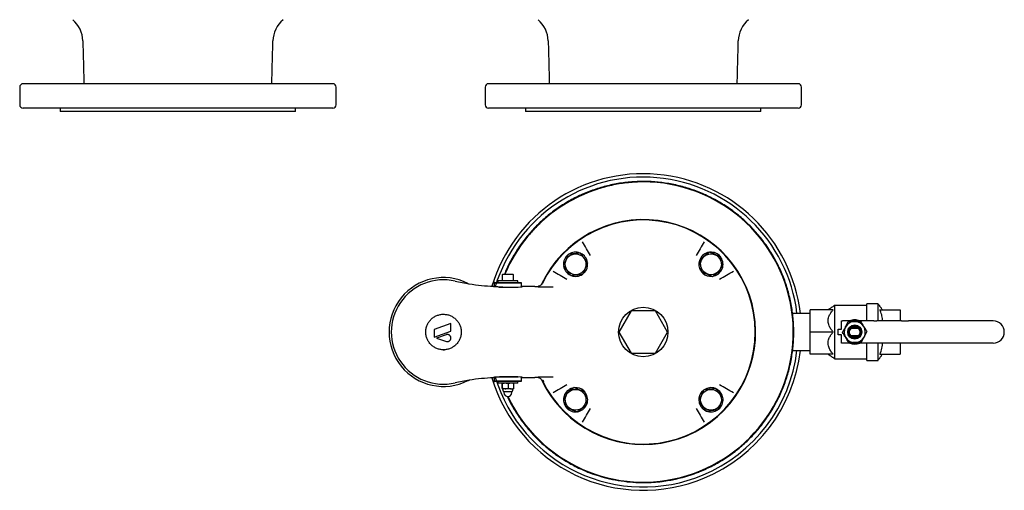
# Model space of a CAD drawing. Extents: x -644 to 6742, y -4733 to 593.
# Tile 34 of 53: x 1560 to 2447, y -1703 to -1279. Entities that reach past the tile are written whole.
import ezdxf

# ---------------------------------------------------------------- set-up
doc = ezdxf.new("R2010")
doc.units = 0
doc.header["$LTSCALE"] = 25
doc.layers.get('0').update_dxf_attribs({"linetype": 'CONTINUOUS'})

msp = doc.modelspace()

# ---------------------------------------------------------------- linework, layer by layer
at = {"color": 7, "linetype": 'CONTINUOUS'}
for p, q in [((1573.36, -1337), (1562.74, -1337)), ((1841.74, -1337), (1573.36, -1337)), ((2174.91, -1337), (1982.03, -1337)), ((2261.03, -1337), (2174.91, -1337)), ((1573.36, -1359), (1562.74, -1359)), ((1841.74, -1359), (1573.36, -1359)), ((1604.31, -1362), (1596.24, -1362)), ((1808.24, -1362), (1604.31, -1362)), ((2174.91, -1359), (1982.03, -1359)), ((2162.09, -1362), (2015.53, -1362)), ((2227.53, -1362), (2162.09, -1362)), ((2261.03, -1359), (2174.91, -1359)), ((2068.63, -1506.87), (2067.49, -1507.97)), ((2175.21, -1507.65), (2174.12, -1506.51)), ((2000.82, -1516.55), (1987.18, -1516.55)), ((1987.68, -1516.05), (2000.77, -1516.05)), ((2008.31, -1514.45), (1990.53, -1514.45)), ((1995.13, -1508.45), (2001.8, -1508.45)), ((2000.77, -1516.05), (2011.38, -1516.05)), ((2011.88, -1516.55), (2000.82, -1516.55)), ((2001.8, -1508.45), (2003.93, -1508.45)), ((2008.53, -1514.45), (2008.31, -1514.45)), ((1991.57, -1520.05), (2008.82, -1520.05)), ((2023.93, -1519.55), (2026.02, -1519.55)), ((2110.56, -1541.55), (2099.59, -1560.55)), ((2132.5, -1541.55), (2110.56, -1541.55)), ((2143.47, -1560.55), (2132.5, -1541.55)), ((2292.67, -1540.55), (2272.03, -1540.55)), ((2272.03, -1560.55), (2272.03, -1540.55)), ((2294.03, -1584.55), (2294.03, -1536.55)), ((2323.03, -1550.55), (2323.03, -1535.05)), ((2333.03, -1550.55), (2333.03, -1535.05)), ((2334.78, -1540.55), (2353.03, -1540.55)), ((2353.03, -1540.55), (2353.03, -1550.55)), ((2300.03, -1550.55), (2301.03, -1550.55)), ((2300.03, -1558.05), (2300.03, -1550.55)), ((2329.13, -1550.55), (2301.03, -1550.55)), ((2329.13, -1550.55), (2331.96, -1550.55)), ((2354.15, -1550.55), (2331.96, -1550.55)), ((2354.15, -1550.55), (2360.52, -1550.55)), ((2436.79, -1550.55), (2360.52, -1550.55)), ((1948.24, -1552.87), (1933.24, -1558.33)), ((1933.24, -1558.33), (1933.24, -1565.33)), ((1933.24, -1565.33), (1948.24, -1559.87)), ((1948.24, -1559.87), (1948.24, -1552.87)), ((2099.59, -1560.55), (2110.56, -1579.55)), ((2132.5, -1579.55), (2143.47, -1560.55)), ((2292.67, -1560.55), (2272.03, -1560.55)), ((2272.03, -1580.55), (2272.03, -1560.55)), ((2297.03, -1558.05), (2300.03, -1558.05)), ((2297.03, -1563.05), (2297.03, -1558.05)), ((2308.96, -1557.05), (2315.1, -1557.05)), ((1943.99, -1563.02), (1935.24, -1566.2)), ((1935.24, -1566.2), (1944.12, -1569.01)), ((2300.03, -1563.05), (2297.03, -1563.05)), ((2300.03, -1570.55), (2300.03, -1563.05)), ((2315.1, -1564.05), (2308.96, -1564.05)), ((2301.03, -1570.55), (2300.03, -1570.55)), ((2329.13, -1570.55), (2301.03, -1570.55)), ((2323.03, -1586.05), (2323.03, -1570.55)), ((2331.96, -1570.55), (2329.13, -1570.55)), ((2354.15, -1570.55), (2331.96, -1570.55)), ((2333.03, -1586.05), (2333.03, -1570.55)), ((2353.03, -1570.55), (2353.03, -1580.55)), ((2360.52, -1570.55), (2354.15, -1570.55)), ((2436.79, -1570.55), (2360.52, -1570.55)), ((2110.56, -1579.55), (2132.5, -1579.55)), ((2292.67, -1580.55), (2272.03, -1580.55)), ((2334.78, -1580.55), (2353.03, -1580.55)), ((1987.18, -1604.55), (1991.78, -1604.55)), ((1992.1, -1605.05), (1987.68, -1605.05)), ((2008.82, -1601.05), (1991.49, -1601.05)), ((1991.78, -1604.55), (2011.88, -1604.55)), ((2011.38, -1605.05), (1992.1, -1605.05)), ((2026.02, -1601.55), (2023.93, -1601.55)), ((2008.08, -1606.65), (1990.53, -1606.65)), ((1994.27, -1611.21), (1994.27, -1607.1)), ((1997.47, -1611.65), (1994.55, -1611.65)), ((1994.84, -1611.21), (1994.84, -1607.1)), ((1996.03, -1614.15), (2003.03, -1614.15)), ((2002.45, -1611.65), (1997.47, -1611.65)), ((2000.1, -1611.21), (2000.1, -1607.1)), ((2002.45, -1611.65), (2004.53, -1611.65)), ((2004.79, -1611.21), (2004.79, -1607.1)), ((2008.53, -1606.65), (2008.08, -1606.65)), ((2067.85, -1613.45), (2068.94, -1614.6)), ((2174.43, -1614.23), (2175.58, -1613.14))]:
    msp.add_line(p, q, dxfattribs=at)
at = {"color": 7, "linetype": 'CONTINUOUS', "flags": 128}
for points in [[(2073.98, -1491.8), (2073.06, -1490.23), (2072.15, -1488.67), (2071.23, -1487.1), (2070.31, -1485.54), (2069.4, -1483.98), (2068.48, -1482.42), (2067.57, -1480.87), (2066.66, -1479.32)], [(2176.4, -1479.32), (2175.49, -1480.87), (2174.58, -1482.42), (2173.66, -1483.98), (2172.75, -1485.54), (2171.83, -1487.1), (2170.92, -1488.67), (2170, -1490.23), (2169.08, -1491.8)], [(2040.3, -1505.68), (2041.85, -1506.59), (2043.4, -1507.5), (2044.96, -1508.42), (2046.52, -1509.33), (2048.08, -1510.25), (2049.65, -1511.17), (2051.21, -1512.09), (2052.78, -1513)], [(2190.28, -1513), (2191.85, -1512.09), (2193.41, -1511.17), (2194.98, -1510.25), (2196.54, -1509.33), (2198.1, -1508.42), (2199.66, -1507.5), (2201.21, -1506.59), (2202.76, -1505.68)], [(2040.42, -1520.16), (2038.73, -1520.15), (2037.04, -1520.14), (2035.35, -1520.13), (2033.66, -1520.12), (2031.98, -1520.11), (2030.29, -1520.1), (2028.61, -1520.08), (2026.94, -1520.07)], [(2026.94, -1601.03), (2028.61, -1601.02), (2030.29, -1601.01), (2031.98, -1601), (2033.66, -1600.98), (2035.35, -1600.97), (2037.04, -1600.96), (2038.73, -1600.95), (2040.42, -1600.94)], [(2052.78, -1608.1), (2051.21, -1609.02), (2049.65, -1609.94), (2048.08, -1610.85), (2046.52, -1611.77), (2044.96, -1612.69), (2043.4, -1613.6), (2041.85, -1614.51), (2040.3, -1615.43)], [(2202.76, -1615.43), (2201.21, -1614.51), (2199.66, -1613.6), (2198.1, -1612.69), (2196.54, -1611.77), (2194.98, -1610.85), (2193.41, -1609.94), (2191.85, -1609.02), (2190.28, -1608.1)], [(2066.66, -1641.79), (2067.57, -1640.23), (2068.48, -1638.68), (2069.4, -1637.12), (2070.31, -1635.56), (2071.23, -1634), (2072.15, -1632.44), (2073.06, -1630.87), (2073.98, -1629.3)], [(2169.08, -1629.3), (2170, -1630.87), (2170.92, -1632.44), (2171.83, -1634), (2172.75, -1635.56), (2173.66, -1637.12), (2174.58, -1638.68), (2175.49, -1640.23), (2176.4, -1641.79)]]:
    msp.add_lwpolyline(points, dxfattribs=at)
at = {"color": 7, "linetype": 'CONTINUOUS'}
for centre, radius in [((2060.54, -1499.56), 9.36), ((2182.52, -1499.56), 9.36), ((2121.53, -1560.55), 22.23), ((2312.03, -1560.55), 6.35), ((2312.03, -1560.55), 5.65), ((2312.03, -1560.55), 4.66), ((2060.54, -1621.54), 9.36), ((2182.52, -1621.54), 9.36)]:
    msp.add_circle(centre, radius, dxfattribs=at)
for centre, radius, start, end in [((1590.62, -1299.14), 26, 1.5, 49.49994), ((1813.86, -1299.14), 26, 130.50006, 178.5), ((2009.91, -1299.14), 26, 1.5, 49.49994), ((2233.15, -1299.14), 26, 130.50006, 178.5), ((1562.74, -1340), 3, 90, 180), ((1841.74, -1340), 3, 360, 90), ((1982.03, -1340), 3, 90, 180), ((2261.03, -1340), 3, 360, 90), ((1562.74, -1356), 3, 180, 270), ((1841.74, -1356), 3, 270, 0), ((1982.03, -1356), 3, 180, 270), ((2261.03, -1356), 3, 270, 0), ((2121.53, -1560.55), 142.5, 6.75037, 163.17394), ((2121.53, -1560.55), 139.5, 6.89624, 163.03792), ((2121.53, -1560.55), 135.13, 90, 157.32158), ((2121.53, -1560.55), 135.13, 205.46507, 90), ((2121.55, -1560.54), 135.12, 205.46453, 90.00733), ((2121.53, -1560.55), 101.25, 225, 154.79263), ((2121.53, -1560.55), 100.9, 205.71384, 154.28616), ((2060.54, -1499.56), 10.9, 68.61989, 124.41763), ((2060.54, -1499.56), 10.9, 8.27395, 64.57569), ((2182.52, -1499.56), 10.9, 99.19802, 154.43471), ((2182.52, -1499.56), 10.9, 38.93033, 94.37799), ((2060.54, -1499.56), 10.9, 128.93033, 184.37799), ((2060.54, -1499.56), 10.9, 317.91698, 4.88082), ((2182.52, -1499.56), 10.9, 159.41424, 214.57046), ((2182.52, -1499.56), 10.9, 338.61989, 34.41763), ((2060.54, -1499.56), 10.9, 189.19802, 244.43471), ((2182.52, -1499.56), 10.9, 227.91698, 274.88082), ((2182.52, -1499.56), 10.9, 278.27395, 334.57569), ((1941.53, -1560.55), 49, 63.21201, 296.78799), ((1941.53, -1560.55), 47, 77.18821, 282.81179), ((1994.97, -1325.55), 194, 257.18821, 261.0512), ((1965.42, -1513.24), 4, 243.21201, 261.0512), ((1995.13, -1509.05), 0.6, 90, 180), ((2003.93, -1509.05), 0.6, 0, 90), ((2060.54, -1499.56), 10.9, 249.41424, 304.57046), ((1994.97, -1325.55), 194, 261.0512, 267.56571), ((2312.03, -1560.55), 9.53, 91.83765, 151.83765), ((2312.03, -1560.55), 10.95, 90, 114.04271), ((2312.03, -1560.55), 9.53, 31.83765, 91.83765), ((2312.03, -1560.55), 10.95, 65.95729, 90), ((2436.79, -1560.55), 10, 0, 90), ((2312.03, -1560.55), 9.53, 151.83765, 211.83765), ((2312.03, -1560.55), 9.53, 331.83765, 31.83765), ((2436.79, -1560.55), 10, 270, 0), ((2312.03, -1560.55), 9.52, 211.83765, 271.83765), ((2312.03, -1560.55), 9.53, 271.83765, 331.83765), ((2121.53, -1560.55), 139.5, 292.5, 353.10376), ((2121.53, -1560.55), 142.5, 292.5, 353.24963), ((2312.03, -1560.55), 10.95, 245.95729, 294.04271), ((1994.97, -1795.55), 194, 98.9488, 102.81179), ((1965.42, -1607.86), 4, 98.9488, 116.78799), ((1994.97, -1795.55), 194, 92.4379, 98.9488), ((2121.53, -1560.55), 142.5, 196.82606, 292.5), ((2121.53, -1560.55), 139.5, 196.96208, 292.5), ((2026.03, -1606.54), 4.99, 75.55089, 89.93077), ((2121.53, -1560.55), 101.25, 204.98121, 225), ((1996.2, -1613), 1.17, 180, 261.78679), ((2002.86, -1613), 1.17, 278.21321, 0), ((2060.54, -1621.54), 10.9, 98.27395, 154.57569), ((2060.54, -1621.54), 10.9, 47.91698, 94.88082), ((2182.52, -1621.54), 10.9, 137.91698, 184.88082), ((2182.52, -1621.54), 10.9, 69.41424, 124.57046), ((2182.52, -1621.54), 10.9, 9.19802, 64.43471), ((1999.53, -1615.15), 3.5, 180, 0), ((2060.54, -1621.54), 10.9, 158.61989, 214.41763), ((2060.54, -1621.54), 10.9, 339.41424, 34.57046), ((2182.52, -1621.54), 10.9, 188.27395, 244.57569), ((2182.52, -1621.54), 10.9, 308.93033, 4.37799), ((2060.54, -1621.54), 10.9, 218.93033, 274.37799), ((2060.54, -1621.54), 10.9, 279.19802, 334.43471), ((2182.52, -1621.54), 10.9, 248.61989, 304.41763)]:
    msp.add_arc(centre, radius, start, end, dxfattribs=at)
for centre, start_param, end_param in [((1999.53, -1519.81), 4.354124, 6.600746), ((1999.53, -1601.29), 5.965625, 8.212246)]:
    msp.add_ellipse(centre, major_axis=(13, 0), ratio=0.026186, start_param=start_param, end_param=end_param, dxfattribs=at)
for points, degree in [([(1616.61, -1298.46), (1617.62, -1337)], 1), ([(1786.86, -1337), (1787.87, -1298.46)], 1), ([(2035.9, -1298.46), (2036.91, -1337)], 1), ([(2206.15, -1337), (2207.16, -1298.46)], 1), ([(1559.74, -1340), (1559.74, -1356)], 1), ([(1844.74, -1356), (1844.74, -1340)], 1), ([(1979.03, -1340), (1979.03, -1356)], 1), ([(2264.03, -1356), (2264.03, -1340)], 1), ([(1596.24, -1359), (1596.24, -1362)], 1), ([(1808.24, -1362), (1808.24, -1359)], 1), ([(2015.53, -1359), (2015.53, -1362)], 1), ([(2227.53, -1362), (2227.53, -1359)], 1), ([(1987.68, -1516.05), (1987.18, -1516.55)], 1), ([(1987.18, -1516.55), (1987.18, -1519.76)], 1), ([(1990.53, -1514.45), (1990.53, -1516.05)], 1), ([(1994.53, -1513.47), (1994.19, -1514.45)], 1), ([(1994.53, -1509.05), (1994.53, -1514.45)], 1), ([(2004.53, -1514.45), (2004.53, -1509.05)], 1), ([(2008.53, -1516.05), (2008.53, -1514.45)], 1), ([(2011.88, -1516.55), (2011.38, -1516.05)], 1), ([(2011.88, -1519.92), (2011.88, -1516.55)], 1), ([(2030.11, -1517.63), (2030.31, -1517.36), (2030.48, -1517.08), (2030.63, -1516.78)], 3), ([(1964.82, -1517.19), (1964.8, -1517.18)], 1), ([(2023.93, -1519.55), (2011.88, -1519.55)], 1), ([(2294.03, -1536.55), (2288.03, -1540.55)], 1), ([(2323.03, -1536.55), (2294.03, -1536.55)], 1), ([(2333.03, -1535.05), (2323.03, -1535.05)], 1), ([(2337.03, -1540.55), (2333.03, -1535.05)], 1), ([(2272.03, -1543.8), (2255.98, -1543.8)], 1), ([(2255.96, -1577.3), (2272.03, -1577.3)], 1), ([(2288.03, -1580.55), (2294.03, -1584.55)], 1), ([(2294.03, -1584.55), (2323.03, -1584.55)], 1), ([(2323.03, -1586.05), (2333.03, -1586.05)], 1), ([(2333.03, -1586.05), (2337.03, -1580.55)], 1), ([(1987.18, -1601.34), (1987.18, -1604.55)], 1), ([(1987.18, -1604.55), (1987.68, -1605.05)], 1), ([(1990.53, -1605.05), (1990.53, -1606.65)], 1), ([(2008.53, -1606.65), (2008.53, -1605.05)], 1), ([(2011.38, -1605.05), (2011.88, -1604.55)], 1), ([(2011.88, -1604.55), (2011.88, -1601.18)], 1), ([(2011.88, -1601.55), (2023.93, -1601.55)], 1), ([(2026.02, -1601.55), (2026.03, -1601.55), (2026.03, -1601.55), (2026.03, -1601.55)], 3), ([(2030.63, -1604.33), (2030.48, -1604.02), (2030.31, -1603.74), (2030.11, -1603.48)], 3), ([(2032.07, -1605.65), (2031.79, -1605.08), (2031.52, -1604.52), (2031.26, -1603.97)], 3), ([(1994.13, -1606.65), (1994.28, -1607.09)], 1), ([(1994.27, -1611.21), (1994.55, -1611.65)], 1), ([(1994.84, -1607.1), (1994.55, -1606.65)], 1), ([(1994.84, -1611.21), (1997.47, -1611.65)], 1), ([(1995.03, -1611.65), (1995.03, -1613)], 1), ([(1996.03, -1614.15), (1996.03, -1615.15)], 1), ([(2000.1, -1607.1), (1997.47, -1606.65)], 1), ([(2003.03, -1615.15), (2003.03, -1614.15)], 1), ([(2004.03, -1613), (2004.03, -1611.65)], 1), ([(2004.79, -1611.21), (2004.51, -1611.65)], 1)]:
    msp.add_open_spline(points, degree=degree, dxfattribs=at)
for points, knots in [([(2101.53, -1694.64), (2105.1, -1695.09), (2111.9, -1695.94), (2121.68, -1696.22), (2130.43, -1695.91), (2138.1, -1695.17), (2144.69, -1694.18), (2150.21, -1693.09), (2154.81, -1692), (2158.87, -1690.9), (2162.71, -1689.74), (2166.56, -1688.45), (2170.4, -1687.03), (2176.84, -1684.43), (2185.69, -1680.2), (2196.56, -1673.71), (2206.82, -1666.19), (2216.35, -1657.73), (2225.04, -1648.41), (2232.81, -1638.33), (2239.59, -1627.61), (2245.32, -1616.32), (2249.97, -1604.56), (2253.51, -1592.4), (2255.91, -1579.92), (2257.14, -1567.25), (2257.17, -1554.5), (2256, -1541.82), (2253.66, -1529.33), (2250.18, -1517.16), (2245.58, -1505.37), (2239.9, -1494.06), (2233.18, -1483.3), (2225.46, -1473.19), (2216.81, -1463.83), (2207.32, -1455.32), (2197.1, -1447.76), (2186.25, -1441.2), (2174.85, -1435.69), (2163, -1431.27), (2150.77, -1427.97), (2138.24, -1425.82), (2125.54, -1424.84), (2112.79, -1425.06), (2100.14, -1426.48), (2087.71, -1429.06), (2075.61, -1432.79), (2063.92, -1437.61), (2052.72, -1443.51), (2042.09, -1450.45), (2032.13, -1458.37), (2022.94, -1467.21), (2014.62, -1476.86), (2007.28, -1487.23), (2001.11, -1497.76), (1997.93, -1505.04), (1996.43, -1508.45)], [0, 0, 0, 0, 0.017828, 0.033986, 0.04844, 0.061174, 0.072182, 0.081465, 0.089038, 0.095627, 0.102267, 0.108968, 0.115733, 0.122564, 0.143369, 0.164273, 0.185259, 0.2063, 0.227337, 0.248345, 0.269275, 0.29014, 0.310998, 0.331881, 0.352834, 0.37386, 0.394904, 0.415927, 0.436891, 0.457776, 0.47863, 0.499501, 0.52042, 0.541423, 0.562467, 0.5835, 0.604495, 0.625408, 0.646266, 0.667128, 0.688021, 0.708992, 0.730028, 0.751068, 0.772084, 0.79303, 0.813903, 0.834758, 0.855636, 0.876572, 0.897588, 0.918634, 0.939661, 0.960641, 0.981538, 1, 1, 1, 1]), ([(2121.53, -1425.42), (2119.28, -1425.46), (2112.5, -1425.56), (2101.23, -1426.74), (2088.62, -1429.29), (2077, -1432.81), (2066.39, -1437.02), (2056.17, -1442.11), (2046.42, -1448.02), (2037.23, -1454.75), (2028.62, -1462.24), (2020.66, -1470.41), (2013.42, -1479.21), (2006.97, -1488.62), (2001.36, -1498.35), (1998.35, -1505.15), (1996.88, -1508.45)], [0, 0, 0, 0, 0.042534, 0.128113, 0.21369, 0.285383, 0.357333, 0.429282, 0.500974, 0.572587, 0.644455, 0.716323, 0.787936, 0.859669, 0.931659, 1, 1, 1, 1]), ([(2064.84, -1489.44), (2063.54, -1489.6), (2060.9, -1489.92), (2057.19, -1490.38), (2054.89, -1490.66), (2053.92, -1490.78)], [0, 0, 0, 0, 0.35992, 0.730738, 1, 1, 1, 1]), ([(2071.46, -1498.22), (2070.67, -1497.18), (2069.07, -1495.05), (2066.82, -1492.07), (2065.42, -1490.22), (2064.84, -1489.44)], [0, 0, 0, 0, 0.359919, 0.730738, 1, 1, 1, 1]), ([(2181.17, -1488.65), (2180.13, -1489.44), (2178.01, -1491.04), (2175.02, -1493.29), (2173.17, -1494.68), (2172.39, -1495.27)], [0, 0, 0, 0, 0.359919, 0.730739, 1, 1, 1, 1]), ([(2191.3, -1492.94), (2190.63, -1492.66), (2188.86, -1491.91), (2185.88, -1490.64), (2183.16, -1489.49), (2181.6, -1488.83), (2181.17, -1488.65)], [0, 0, 0, 0, 0.20045, 0.5311745, 0.8719083, 1, 1, 1, 1]), ([(2053.92, -1490.78), (2053.64, -1491.45), (2052.89, -1493.22), (2051.62, -1496.2), (2050.47, -1498.92), (2049.81, -1500.48), (2049.63, -1500.91)], [0, 0, 0, 0, 0.20045, 0.5311745, 0.8719083, 1, 1, 1, 1]), ([(2067.16, -1508.35), (2067.34, -1507.92), (2067.99, -1506.39), (2069.15, -1503.67), (2070.41, -1500.69), (2071.18, -1498.89), (2071.46, -1498.22)], [0, 0, 0, 0, 0.128092, 0.458987, 0.79955, 1, 1, 1, 1]), ([(2172.39, -1495.27), (2172.55, -1496.57), (2172.88, -1499.21), (2173.33, -1502.91), (2173.62, -1505.22), (2173.74, -1506.19)], [0, 0, 0, 0, 0.35992, 0.730738, 1, 1, 1, 1]), ([(2192.64, -1503.86), (2192.48, -1502.56), (2192.16, -1499.92), (2191.7, -1496.21), (2191.42, -1493.91), (2191.3, -1492.94)], [0, 0, 0, 0, 0.35992, 0.730738, 1, 1, 1, 1]), ([(2049.63, -1500.91), (2050.41, -1501.95), (2052.01, -1504.07), (2054.26, -1507.06), (2055.66, -1508.91), (2056.25, -1509.69)], [0, 0, 0, 0, 0.359919, 0.730739, 1, 1, 1, 1]), ([(2173.74, -1506.19), (2174.16, -1506.37), (2175.69, -1507.01), (2178.41, -1508.17), (2181.39, -1509.43), (2183.19, -1510.2), (2183.86, -1510.48)], [0, 0, 0, 0, 0.128092, 0.458987, 0.79955, 1, 1, 1, 1]), ([(2183.86, -1510.48), (2184.91, -1509.69), (2187.03, -1508.09), (2190.01, -1505.84), (2191.86, -1504.45), (2192.64, -1503.86)], [0, 0, 0, 0, 0.359919, 0.730738, 1, 1, 1, 1]), ([(2030.54, -1516.72), (2030.38, -1517.05), (2030.18, -1517.36), (2029.74, -1517.93), (2029.48, -1518.19), (2028.92, -1518.65), (2028.62, -1518.85), (2027.96, -1519.18), (2027.62, -1519.31), (2027.27, -1519.4)], [0, 0, 0, 0, 0.25, 0.25, 0.5, 0.5, 0.75, 0.75, 1, 1, 1, 1]), ([(2056.25, -1509.69), (2057.55, -1509.53), (2060.18, -1509.2), (2063.89, -1508.75), (2066.2, -1508.47), (2067.16, -1508.35)], [0, 0, 0, 0, 0.35992, 0.730738, 1, 1, 1, 1]), ([(1994.97, -1520.13), (1994.3, -1520.12), (1992.96, -1520.1), (1991.16, -1520.04), (1989.6, -1519.96), (1988.32, -1519.88), (1987.35, -1519.79), (1986.73, -1519.71), (1986.47, -1519.64), (1986.61, -1519.59), (1986.87, -1519.56), (1987.16, -1519.55), (1987.18, -1519.55)], [0, 0, 0, 0, 0.110282, 0.220567, 0.330842, 0.441119, 0.551614, 0.662108, 0.772637, 0.883165, 0.993542, 1, 1, 1, 1]), ([(2026.02, -1519.55), (2026.23, -1519.55), (2026.45, -1519.54), (2026.86, -1519.49), (2027.07, -1519.45), (2027.27, -1519.4)], [0, 0, 0, 0, 0.5, 0.5, 1, 1, 1, 1]), ([(2030.11, -1517.63), (2030.14, -1517.56), (2030.18, -1517.48), (2030.24, -1517.34), (2030.27, -1517.29), (2030.32, -1517.17), (2030.36, -1517.1), (2030.4, -1517.01)], [0, 0, 0, 0, 0.5, 0.5, 0.75, 0.75, 1, 1, 1, 1]), ([(2292.67, -1560.55), (2291.95, -1559.67), (2290.49, -1557.9), (2289.04, -1555.3), (2288.24, -1552.9), (2287.96, -1550.8), (2288.14, -1548.69), (2288.82, -1546.31), (2290.14, -1543.78), (2291.59, -1541.82), (2292.49, -1540.77), (2292.67, -1540.55)], [0, 0, 0, 0, 0.148512, 0.296596, 0.392652, 0.488586, 0.584869, 0.681257, 0.821865, 0.962876, 1, 1, 1, 1]), ([(2336.98, -1550.55), (2336.99, -1550.2), (2337.06, -1548.33), (2336.42, -1544.93), (2335.33, -1542.02), (2334.78, -1540.55)], [0, 0, 0, 0, 0.104168, 0.546297, 1, 1, 1, 1]), ([(1941.53, -1576.55), (1942.58, -1576.55), (1940.48, -1576.55), (1942.58, -1576.55), (1943.61, -1576.45), (1945.13, -1576.15), (1945.64, -1576.02), (1946.64, -1575.72), (1947.13, -1575.55), (1948.58, -1574.95), (1949.5, -1574.47), (1950.8, -1573.6), (1951.22, -1573.29), (1952.04, -1572.63), (1952.43, -1572.27), (1953.55, -1571.17), (1954.21, -1570.36), (1955.1, -1569.05), (1955.37, -1568.6), (1955.87, -1567.67), (1956.32, -1566.72), (1956.68, -1565.73), (1956.99, -1564.73), (1957.12, -1564.21), (1957.43, -1562.65), (1957.53, -1561.6), (1957.53, -1560.02), (1957.5, -1559.5), (1957.4, -1558.44), (1957.32, -1557.91), (1957.01, -1556.36), (1956.7, -1555.36), (1956.09, -1553.9), (1955.86, -1553.42), (1955.36, -1552.49), (1955.09, -1552.04), (1954.21, -1550.73), (1953.54, -1549.93), (1952.04, -1548.44), (1951.22, -1547.78), (1949.92, -1546.92), (1949.47, -1546.65), (1948.55, -1546.16), (1948.07, -1545.94), (1946.62, -1545.35), (1945.63, -1545.05), (1944.1, -1544.75), (1943.58, -1544.68), (1942.54, -1544.58), (1942.02, -1544.55), (1940.47, -1544.55), (1939.44, -1544.65), (1937.91, -1544.96), (1937.4, -1545.09), (1936.4, -1545.39), (1935.42, -1545.74), (1934.49, -1546.18), (1933.57, -1546.66), (1933.12, -1546.93), (1931.81, -1547.8), (1931, -1548.46), (1929.89, -1549.56), (1929.54, -1549.95), (1928.87, -1550.76), (1928.55, -1551.18), (1927.67, -1552.49), (1927.17, -1553.41), (1926.57, -1554.86), (1926.39, -1555.36), (1926.08, -1556.38), (1925.95, -1556.89), (1925.64, -1558.44), (1925.53, -1559.48), (1925.53, -1561.08), (1925.56, -1561.61), (1925.66, -1562.66), (1925.82, -1563.7), (1926.07, -1564.72), (1926.38, -1565.73), (1926.56, -1566.23), (1927.17, -1567.69), (1927.67, -1568.61), (1928.55, -1569.92), (1928.86, -1570.34), (1929.54, -1571.15), (1929.89, -1571.54), (1931, -1572.64), (1931.81, -1573.3), (1933.12, -1574.17), (1933.57, -1574.44), (1934.49, -1574.93), (1934.96, -1575.15), (1935.92, -1575.54), (1936.4, -1575.72), (1937.4, -1576.02), (1937.91, -1576.14), (1939.44, -1576.45), (1940.48, -1576.55), (1942.58, -1576.55), (1942.58, -1576.55), (1941.53, -1576.55), (1941.53, -1576.55)], [-0.03125, -0.03125, -0.03125, -0.03125, 0, 0, 0.03125, 0.03125, 0.046875, 0.046875, 0.0625, 0.0625, 0.09375, 0.09375, 0.109375, 0.109375, 0.125, 0.125, 0.15625, 0.15625, 0.171875, 0.171875, 0.1875, 0.203125, 0.203125, 0.21875, 0.21875, 0.25, 0.25, 0.265625, 0.265625, 0.28125, 0.28125, 0.3125, 0.3125, 0.328125, 0.328125, 0.34375, 0.34375, 0.375, 0.375, 0.40625, 0.40625, 0.421875, 0.421875, 0.4375, 0.4375, 0.46875, 0.46875, 0.484375, 0.484375, 0.5, 0.5, 0.53125, 0.53125, 0.546875, 0.546875, 0.5625, 0.578125, 0.578125, 0.59375, 0.59375, 0.625, 0.625, 0.640625, 0.640625, 0.65625, 0.65625, 0.6875, 0.6875, 0.703125, 0.703125, 0.71875, 0.71875, 0.75, 0.75, 0.765625, 0.765625, 0.78125, 0.796875, 0.796875, 0.8125, 0.8125, 0.84375, 0.84375, 0.859375, 0.859375, 0.875, 0.875, 0.90625, 0.90625, 0.921875, 0.921875, 0.9375, 0.9375, 0.953125, 0.953125, 0.96875, 0.96875, 1, 1, 1, 2.048175, 2.048175, 2.048175, 2.048175]), ([(2303.63, -1556.06), (2303.69, -1555.94), (2304.16, -1555.07), (2305.04, -1553.43), (2305.83, -1551.95), (2306.23, -1551.21)], [0, 0, 0, 0, 0.070091, 0.530785, 1, 1, 1, 1]), ([(2306.23, -1551.21), (2307.12, -1551.18), (2308.92, -1551.12), (2310.79, -1551.06), (2311.72, -1551.03)], [0, 0, 0, 0, 0.495458, 1, 1, 1, 1]), ([(2311.72, -1551.03), (2311.86, -1551.03), (2312.84, -1551), (2314.7, -1550.94), (2316.38, -1550.88), (2317.22, -1550.86)], [0, 0, 0, 0, 0.070092, 0.530784, 1, 1, 1, 1]), ([(2317.22, -1550.86), (2317.92, -1551.98), (2318.88, -1553.52), (2319.86, -1555.1), (2320.12, -1555.53)], [0, 0, 0, 0, 0.731367, 1, 1, 1, 1]), ([(2292.67, -1580.55), (2291.95, -1579.67), (2290.49, -1577.9), (2289.04, -1575.3), (2288.24, -1572.9), (2287.96, -1570.8), (2288.14, -1568.69), (2288.82, -1566.31), (2290.14, -1563.78), (2291.59, -1561.82), (2292.49, -1560.77), (2292.67, -1560.55)], [0, 0, 0, 0, 0.148513, 0.296596, 0.392652, 0.488587, 0.584869, 0.681258, 0.821866, 0.962877, 1, 1, 1, 1]), ([(2301.04, -1560.9), (2301.46, -1560.12), (2302.31, -1558.53), (2303.19, -1556.89), (2303.63, -1556.06)], [0, 0, 0, 0, 0.495458, 1, 1, 1, 1]), ([(2303.94, -1565.58), (2303.67, -1565.15), (2302.69, -1563.57), (2301.74, -1562.03), (2301.04, -1560.9)], [0, 0, 0, 0, 0.268633, 1, 1, 1, 1]), ([(2320.12, -1555.53), (2320.85, -1556.7), (2321.83, -1558.28), (2322.78, -1559.81), (2323.02, -1560.2)], [0, 0, 0, 0, 0.742449, 1, 1, 1, 1]), ([(2323.02, -1560.2), (2322.6, -1560.99), (2321.75, -1562.58), (2320.87, -1564.22), (2320.43, -1565.05)], [0, 0, 0, 0, 0.495458, 1, 1, 1, 1]), ([(1944.12, -1569.01), (1944.36, -1569.09), (1944.6, -1569.13), (1945.1, -1569.17), (1945.35, -1569.16), (1945.84, -1569.08), (1946.08, -1569.01), (1946.54, -1568.81), (1946.76, -1568.69), (1947.16, -1568.39), (1947.35, -1568.21), (1947.67, -1567.83), (1947.81, -1567.62), (1948.03, -1567.16), (1948.11, -1566.93), (1948.22, -1566.43), (1948.25, -1566.18), (1948.24, -1565.67), (1948.2, -1565.42), (1948.07, -1564.93), (1947.98, -1564.7), (1947.73, -1564.25), (1947.59, -1564.05), (1947.25, -1563.68), (1947.06, -1563.51), (1946.65, -1563.23), (1946.42, -1563.11), (1945.95, -1562.94), (1945.71, -1562.88), (1945.22, -1562.82), (1944.97, -1562.82), (1944.47, -1562.87), (1944.23, -1562.93), (1943.99, -1563.02)], [0, 0, 0, 0, 0.0625, 0.0625, 0.125, 0.125, 0.1875, 0.1875, 0.25, 0.25, 0.3125, 0.3125, 0.375, 0.375, 0.4375, 0.4375, 0.5, 0.5, 0.5625, 0.5625, 0.625, 0.625, 0.6875, 0.6875, 0.75, 0.75, 0.8125, 0.8125, 0.875, 0.875, 0.9375, 0.9375, 1, 1, 1, 1]), ([(2306.84, -1570.25), (2306.6, -1569.86), (2305.65, -1568.33), (2304.67, -1566.75), (2303.94, -1565.58)], [0, 0, 0, 0, 0.2575523, 1, 1, 1, 1]), ([(2312.34, -1570.07), (2312.21, -1570.08), (2311.22, -1570.11), (2309.36, -1570.17), (2307.68, -1570.22), (2306.84, -1570.25)], [0, 0, 0, 0, 0.070092, 0.530785, 1, 1, 1, 1]), ([(2317.83, -1569.9), (2316.94, -1569.92), (2315.14, -1569.98), (2313.28, -1570.04), (2312.34, -1570.07)], [0, 0, 0, 0, 0.495459, 1, 1, 1, 1]), ([(2320.43, -1565.05), (2320.37, -1565.16), (2319.9, -1566.03), (2319.02, -1567.67), (2318.23, -1569.15), (2317.83, -1569.9)], [0, 0, 0, 0, 0.070092, 0.530786, 1, 1, 1, 1]), ([(2334.78, -1580.55), (2335.43, -1578.79), (2336.43, -1576.11), (2336.99, -1572.72), (2336.98, -1571.16), (2336.98, -1570.55)], [0, 0, 0, 0, 0.541843, 0.823052, 1, 1, 1, 1]), ([(1963.63, -1604.28), (1963.64, -1604.28), (1963.97, -1604.11), (1964.4, -1603.94), (1964.83, -1603.92), (1964.89, -1603.92)], [0, 0, 0, 0, 0.011728, 0.866125, 1, 1, 1, 1]), ([(1994.97, -1600.97), (1994.3, -1600.98), (1992.96, -1601), (1991.16, -1601.06), (1989.6, -1601.14), (1988.32, -1601.23), (1987.35, -1601.32), (1986.73, -1601.4), (1986.47, -1601.46), (1986.61, -1601.52), (1986.87, -1601.54), (1987.16, -1601.55), (1987.18, -1601.55)], [0, 0, 0, 0, 0.110282, 0.220567, 0.330842, 0.441119, 0.551614, 0.662108, 0.772637, 0.883165, 0.993542, 1, 1, 1, 1]), ([(2030.54, -1604.38), (2030.38, -1604.05), (2030.18, -1603.74), (2029.74, -1603.18), (2029.48, -1602.91), (2028.92, -1602.45), (2028.62, -1602.26), (2027.96, -1601.93), (2027.62, -1601.8), (2027.27, -1601.71)], [0, 0, 0, 0, 0.25, 0.25, 0.5, 0.5, 0.75, 0.75, 1, 1, 1, 1]), ([(2030.54, -1604.38), (2030.51, -1604.34), (2030.49, -1604.29), (2030.46, -1604.22), (2030.44, -1604.18), (2030.4, -1604.09), (2030.37, -1604.04), (2030.31, -1603.91), (2030.28, -1603.84), (2030.19, -1603.65), (2030.15, -1603.56), (2030.11, -1603.48)], [0, 0, 0, 0, 0.0625, 0.0625, 0.125, 0.125, 0.25, 0.25, 0.5, 0.5, 1, 1, 1, 1]), ([(1994.55, -1606.65), (1994.55, -1606.65), (1994.45, -1606.66), (1994.36, -1606.89), (1994.27, -1607.1)], [0, 0, 0, 0, 0.0702, 1, 1, 1, 1]), ([(1994.55, -1611.65), (1994.56, -1611.65), (1994.66, -1611.65), (1994.75, -1611.42), (1994.84, -1611.21)], [0, 0, 0, 0, 0.0702, 1, 1, 1, 1]), ([(1997.47, -1606.65), (1997.41, -1606.65), (1996.52, -1606.66), (1995.65, -1606.89), (1994.84, -1607.1)], [0, 0, 0, 0, 0.0702, 1, 1, 1, 1]), ([(1997.47, -1611.65), (1997.53, -1611.65), (1998.42, -1611.65), (1999.29, -1611.42), (2000.1, -1611.21)], [0, 0, 0, 0, 0.0702, 1, 1, 1, 1]), ([(2002.45, -1606.65), (2002.23, -1606.66), (2001.44, -1606.68), (2000.66, -1606.92), (2000.1, -1607.1)], [0, 0, 0, 0, 0.268633, 1, 1, 1, 1]), ([(2000.1, -1611.21), (2000.66, -1611.38), (2001.44, -1611.62), (2002.23, -1611.65), (2002.45, -1611.65)], [0, 0, 0, 0, 0.731367, 1, 1, 1, 1]), ([(2004.79, -1607.1), (2004.59, -1607.03), (2003.83, -1606.77), (2003.03, -1606.7), (2002.45, -1606.65)], [0, 0, 0, 0, 0.257553, 1, 1, 1, 1]), ([(2002.45, -1611.65), (2003.03, -1611.6), (2003.83, -1611.53), (2004.59, -1611.27), (2004.79, -1611.21)], [0, 0, 0, 0, 0.742447, 1, 1, 1, 1]), ([(2004.51, -1606.65), (2004.51, -1606.65), (2004.61, -1606.66), (2004.7, -1606.89), (2004.79, -1607.1)], [0, 0, 0, 0, 0.070201, 1, 1, 1, 1]), ([(2059.2, -1610.62), (2058.15, -1611.41), (2056.03, -1613.01), (2053.05, -1615.26), (2051.2, -1616.66), (2050.42, -1617.25)], [0, 0, 0, 0, 0.359919, 0.730738, 1, 1, 1, 1]), ([(2069.32, -1614.92), (2068.9, -1614.74), (2067.37, -1614.09), (2064.65, -1612.94), (2061.67, -1611.67), (2059.87, -1610.91), (2059.2, -1610.62)], [0, 0, 0, 0, 0.128092, 0.458987, 0.79955, 1, 1, 1, 1]), ([(2175.9, -1612.76), (2175.72, -1613.18), (2175.07, -1614.71), (2173.91, -1617.43), (2172.65, -1620.41), (2171.89, -1622.22), (2171.6, -1622.88)], [0, 0, 0, 0, 0.128092, 0.458987, 0.79955, 1, 1, 1, 1]), ([(2186.81, -1611.41), (2185.51, -1611.57), (2182.88, -1611.9), (2179.17, -1612.36), (2176.87, -1612.64), (2175.9, -1612.76)], [0, 0, 0, 0, 0.35992, 0.730738, 1, 1, 1, 1]), ([(2193.43, -1620.2), (2192.65, -1619.15), (2191.05, -1617.03), (2188.8, -1614.05), (2187.4, -1612.19), (2186.81, -1611.41)], [0, 0, 0, 0, 0.359919, 0.730739, 1, 1, 1, 1]), ([(1999.08, -1618.56), (1999.36, -1619.2), (2001.3, -1623.71), (2005.51, -1630.9), (2011.56, -1640.07), (2017.84, -1648.08), (2024.69, -1655.62), (2032, -1662.51), (2038.35, -1667.69), (2043.43, -1671.39), (2047.13, -1673.92), (2051, -1676.37), (2055.34, -1678.91), (2060.51, -1681.67), (2066.64, -1684.59), (2073.8, -1687.53), (2082.02, -1690.34), (2091.35, -1692.89), (2098.03, -1694.04), (2101.53, -1694.64)], [0, 0, 0, 0, 0.015792, 0.110918, 0.187253, 0.263826, 0.340522, 0.417083, 0.490388, 0.52528, 0.558982, 0.591634, 0.628605, 0.672638, 0.723732, 0.781914, 0.847254, 0.919882, 1, 1, 1, 1]), ([(2050.42, -1617.25), (2050.58, -1618.54), (2050.9, -1621.18), (2051.36, -1624.89), (2051.64, -1627.19), (2051.76, -1628.16)], [0, 0, 0, 0, 0.35992, 0.730738, 1, 1, 1, 1]), ([(2070.67, -1625.83), (2070.51, -1624.54), (2070.18, -1621.9), (2069.73, -1618.19), (2069.44, -1615.89), (2069.32, -1614.92)], [0, 0, 0, 0, 0.35992, 0.730738, 1, 1, 1, 1]), ([(2171.6, -1622.88), (2172.39, -1623.93), (2173.99, -1626.05), (2176.24, -1629.03), (2177.64, -1630.89), (2178.22, -1631.67)], [0, 0, 0, 0, 0.359919, 0.730738, 1, 1, 1, 1]), ([(2189.14, -1630.32), (2189.42, -1629.65), (2190.17, -1627.88), (2191.44, -1624.9), (2192.59, -1622.18), (2193.25, -1620.62), (2193.43, -1620.2)], [0, 0, 0, 0, 0.20045, 0.5311745, 0.8719083, 1, 1, 1, 1]), ([(2051.76, -1628.16), (2052.43, -1628.44), (2054.2, -1629.2), (2057.18, -1630.46), (2059.9, -1631.61), (2061.46, -1632.28), (2061.89, -1632.46)], [0, 0, 0, 0, 0.20045, 0.5311745, 0.8719083, 1, 1, 1, 1]), ([(2061.89, -1632.46), (2062.93, -1631.67), (2065.05, -1630.07), (2068.04, -1627.82), (2069.89, -1626.42), (2070.67, -1625.83)], [0, 0, 0, 0, 0.359919, 0.730739, 1, 1, 1, 1]), ([(2178.22, -1631.67), (2179.52, -1631.51), (2182.16, -1631.18), (2185.87, -1630.72), (2188.17, -1630.44), (2189.14, -1630.32)], [0, 0, 0, 0, 0.35992, 0.730738, 1, 1, 1, 1])]:
    msp.add_open_spline(points, degree=3, knots=knots, dxfattribs=at)

doc.saveas('drawing.dxf')
